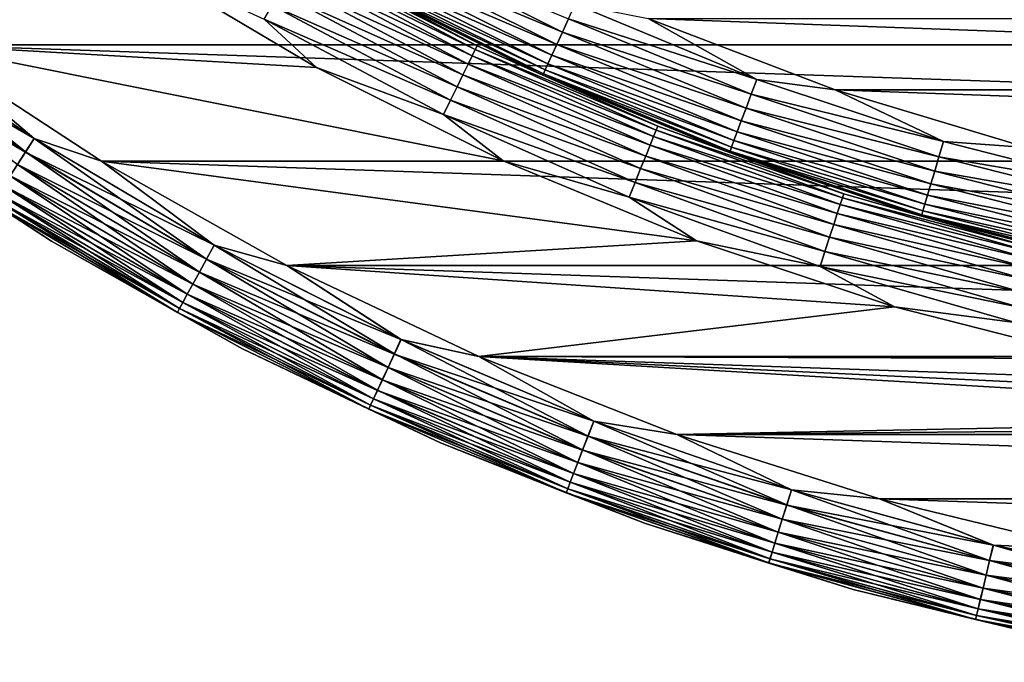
# Model space of a CAD drawing. Header units: metres. Extents: x -17 to 65, y -30 to 30.
# Tile 7 of 256: x -9 to -3.8, y -16.8 to -13.4. Entities that reach past the tile are written whole.
import ezdxf

# ---------------------------------------------------------------- set-up
doc = ezdxf.new("R2010")
doc.units = ezdxf.units.M
doc.layers.add('solid_508461', color=7, linetype='CONTINUOUS')

msp = doc.modelspace()

# ---------------------------------------------------------------- linework, layer by layer
at = {"layer": 'solid_508461'}
for points in [[(-8.381454, -13.038448, -46.299999), (-9.510825, -13.483109, -46.299999), (-10.408824, -12.802589, -46.299999)], [(-10.408801, -12.802608, 41.5), (9.510897, -13.483057, 41.5), (10.408889, -12.802537, 41.5)], [(-10.408801, -12.802608, 41.5), (-9.510798, -13.483127, 41.5), (9.510897, -13.483057, 41.5)], [(-7.068995, -12.945898, -48.432926), (-6.127434, -13.41721, -48.432926), (-7.103234, -13.008602, -48.382854)], [(-6.094592, -13.345295, -48.469818), (-6.127434, -13.41721, -48.432926), (-7.068995, -12.945898, -48.432926)], [(-7.514987, -13.01634, -46.629482), (-6.588707, -13.508852, -46.629482), (-7.533385, -13.048205, -46.550377)], [(-7.503745, -12.996868, -46.713779), (-6.578851, -13.488643, -46.713779), (-7.514987, -13.01634, -46.629482)], [(-6.578851, -13.488643, -46.713779), (-6.588707, -13.508852, -46.629482), (-7.514987, -13.01634, -46.629482)], [(-7.503745, -12.996868, -46.713779), (-7.188743, -13.16518, -46.799999), (-6.578851, -13.488643, -46.713779)], [(-7.103234, -13.008602, -48.382854), (-6.157113, -13.482197, -48.382854), (-7.132781, -13.062713, -48.321125)], [(-6.127434, -13.41721, -48.432926), (-6.157113, -13.482197, -48.382854), (-7.103234, -13.008602, -48.382854)], [(-8.381454, -13.038448, -46.299999), (-7.429711, -13.603284, -46.299999), (-9.510825, -13.483109, -46.299999)], [(-7.706588, -13.348202, -46.307594), (-7.429711, -13.603284, -46.299999), (-8.381454, -13.038448, -46.299999)], [(-7.533385, -13.048205, -46.550377), (-6.604837, -13.541923, -46.550377), (-7.558377, -13.091493, -46.478874)], [(-6.588707, -13.508852, -46.629482), (-6.604837, -13.541923, -46.550377), (-7.533385, -13.048205, -46.550377)], [(-7.132781, -13.062713, -48.321125), (-6.182724, -13.538278, -48.321125), (-7.156736, -13.106583, -48.249622)], [(-6.157113, -13.482197, -48.382854), (-6.182724, -13.538278, -48.321125), (-7.132781, -13.062713, -48.321125)], [(-7.558377, -13.091493, -46.478874), (-6.626749, -13.586848, -46.478874), (-7.589203, -13.144885, -46.417145)], [(-6.604837, -13.541923, -46.550377), (-6.626749, -13.586848, -46.478874), (-7.558377, -13.091493, -46.478874)], [(-7.174369, -13.138877, -48.170517), (-6.218773, -13.617214, -48.170517), (-7.185145, -13.15861, -48.086224)], [(-7.156736, -13.106583, -48.249622), (-6.203488, -13.583744, -48.249622), (-7.174369, -13.138877, -48.170517)], [(-6.203488, -13.583744, -48.249622), (-6.218773, -13.617214, -48.170517), (-7.174369, -13.138877, -48.170517)], [(-6.182724, -13.538278, -48.321125), (-6.203488, -13.583744, -48.249622), (-7.156736, -13.106583, -48.249622)], [(-7.589203, -13.144885, -46.417145), (-6.653775, -13.642261, -46.417145), (-7.624925, -13.206757, -46.367073)], [(-6.626749, -13.586848, -46.478874), (-6.653775, -13.642261, -46.417145), (-7.589203, -13.144885, -46.417145)], [(-7.185145, -13.15861, -48.086224), (-6.228114, -13.637667, -48.086224), (-7.188743, -13.16518, -48)], [(-7.188743, -13.16518, -46.799999), (-7.188743, -13.16518, -48), (-6.231233, -13.644477, -48)], [(-6.228114, -13.637667, -48.086224), (-6.231233, -13.644477, -48), (-7.188743, -13.16518, -48)], [(-6.231233, -13.644477, -46.799999), (-7.188743, -13.16518, -46.799999), (-6.231233, -13.644477, -48)], [(-6.578851, -13.488643, -46.713779), (-7.188743, -13.16518, -46.799999), (-6.231233, -13.644477, -46.799999)], [(-6.218773, -13.617214, -48.170517), (-6.228114, -13.637667, -48.086224), (-7.185145, -13.15861, -48.086224)], [(-7.624925, -13.206757, -46.367073), (-6.685094, -13.706473, -46.367073), (-7.664454, -13.275224, -46.330185)], [(-6.653775, -13.642261, -46.417145), (-6.685094, -13.706473, -46.367073), (-7.624925, -13.206757, -46.367073)], [(-7.664454, -13.275224, -46.330185), (-6.719751, -13.777532, -46.330185), (-7.706588, -13.348202, -46.307594)], [(-6.685094, -13.706473, -46.367073), (-6.719751, -13.777532, -46.330185), (-7.664454, -13.275224, -46.330185)], [(-6.059586, -13.268641, -48.492405), (-5.097572, -13.667121, -48.492405), (-6.094592, -13.345295, -48.469818)], [(-6.059586, -13.268641, -48.492405), (-5.672122, -13.344549, -48.5), (-5.097572, -13.667121, -48.492405)], [(-7.706588, -13.348202, -46.307594), (-6.756691, -13.853271, -46.307594), (-7.429711, -13.603284, -46.299999)], [(-6.719751, -13.777532, -46.330185), (-6.756691, -13.853271, -46.307594), (-7.706588, -13.348202, -46.307594)], [(-6.094592, -13.345295, -48.469818), (-5.127021, -13.746076, -48.469818), (-6.127434, -13.41721, -48.432926)], [(-5.097572, -13.667121, -48.492405), (-5.127021, -13.746076, -48.469818), (-6.094592, -13.345295, -48.469818)], [(5.672134, -13.344544, -48.5), (4.682668, -13.723065, -48.5), (-5.672122, -13.344549, -48.5)], [(4.682668, -13.723065, -48.5), (-4.682656, -13.723069, -48.5), (-5.672122, -13.344549, -48.5)], [(-5.097572, -13.667121, -48.492405), (-5.672122, -13.344549, -48.5), (-4.682656, -13.723069, -48.5)], [(-9.838968, -13.353556, -46.292404), (-8.925077, -13.980906, -46.292404), (-9.888954, -13.421397, -46.269817)], [(-9.888614, -13.420935, 41.470024), (-8.970112, -14.051451, 41.470024), (-9.838612, -13.353071, 41.492508)], [(-9.838968, -13.353556, -46.292404), (-9.510825, -13.483109, -46.299999), (-8.925077, -13.980906, -46.292404)], [(-9.838612, -13.353071, 41.492508), (-8.924753, -13.980399, 41.492508), (-9.510798, -13.483127, 41.5)], [(-8.970112, -14.051451, 41.470024), (-8.924753, -13.980399, 41.492508), (-9.838612, -13.353071, 41.492508)], [(-9.888954, -13.421397, -46.269817), (-8.970421, -14.051934, -46.269817), (-9.93585, -13.485045, -46.232925)], [(-8.925077, -13.980906, -46.292404), (-8.970421, -14.051934, -46.269817), (-9.888954, -13.421397, -46.269817)], [(-9.012676, -14.118127, 41.433231), (-8.970112, -14.051451, 41.470024), (-9.888614, -13.420935, 41.470024)], [(-6.127434, -13.41721, -48.432926), (-5.154649, -13.82015, -48.432926), (-6.157113, -13.482197, -48.382854)], [(-5.127021, -13.746076, -48.469818), (-5.154649, -13.82015, -48.432926), (-6.127434, -13.41721, -48.432926)], [(-8.970421, -14.051934, -46.269817), (-9.01296, -14.118573, -46.232925), (-9.93585, -13.485045, -46.232925)], [(-6.440195, -14.09872, -46.299999), (-8.568633, -14.100656, -46.299999), (-9.510825, -13.483109, -46.299999)], [(-8.925077, -13.980906, -46.292404), (-9.510825, -13.483109, -46.299999), (-8.568633, -14.100656, -46.299999)], [(-7.429711, -13.603284, -46.299999), (-6.440195, -14.09872, -46.299999), (-9.510825, -13.483109, -46.299999)], [(-9.510798, -13.483127, 41.5), (8.568712, -14.100607, 41.5), (9.510897, -13.483057, 41.5)], [(-9.510798, -13.483127, 41.5), (-8.568603, -14.100674, 41.5), (8.568712, -14.100607, 41.5)], [(-8.924753, -13.980399, 41.492508), (-8.568603, -14.100674, 41.5), (-9.510798, -13.483127, 41.5)], [(-6.578851, -13.488643, -46.713779), (-5.621905, -13.914702, -46.713779), (-6.588707, -13.508852, -46.629482)], [(-6.578851, -13.488643, -46.713779), (-6.231233, -13.644477, -46.799999), (-5.621905, -13.914702, -46.713779)], [(-6.157113, -13.482197, -48.382854), (-5.179616, -13.887089, -48.382854), (-6.182724, -13.538278, -48.321125)], [(-5.154649, -13.82015, -48.432926), (-5.179616, -13.887089, -48.382854), (-6.157113, -13.482197, -48.382854)], [(-6.604837, -13.541923, -46.550377), (-5.644111, -13.969666, -46.550377), (-6.626749, -13.586848, -46.478874)], [(-6.588707, -13.508852, -46.629482), (-5.630328, -13.93555, -46.629482), (-6.604837, -13.541923, -46.550377)], [(-5.630328, -13.93555, -46.629482), (-5.644111, -13.969666, -46.550377), (-6.604837, -13.541923, -46.550377)], [(-5.621905, -13.914702, -46.713779), (-5.630328, -13.93555, -46.629482), (-6.588707, -13.508852, -46.629482)], [(-6.182724, -13.538278, -48.321125), (-5.201161, -13.944854, -48.321125), (-6.203488, -13.583744, -48.249622)], [(-5.179616, -13.887089, -48.382854), (-5.201161, -13.944854, -48.321125), (-6.182724, -13.538278, -48.321125)], [(-6.756691, -13.853271, -46.307594), (-6.440195, -14.09872, -46.299999), (-7.429711, -13.603284, -46.299999)], [(-6.626749, -13.586848, -46.478874), (-5.662836, -14.016009, -46.478874), (-6.653775, -13.642261, -46.417145)], [(-5.644111, -13.969666, -46.550377), (-5.662836, -14.016009, -46.478874), (-6.626749, -13.586848, -46.478874)], [(-6.203488, -13.583744, -48.249622), (-5.218629, -13.991687, -48.249622), (-6.218773, -13.617214, -48.170517)], [(-5.201161, -13.944854, -48.321125), (-5.218629, -13.991687, -48.249622), (-6.203488, -13.583744, -48.249622)], [(-6.653775, -13.642261, -46.417145), (-5.685931, -14.073173, -46.417145), (-6.685094, -13.706473, -46.367073)], [(-5.662836, -14.016009, -46.478874), (-5.685931, -14.073173, -46.417145), (-6.653775, -13.642261, -46.417145)], [(-6.228114, -13.637667, -48.086224), (-5.239345, -14.047228, -48.086224), (-6.231233, -13.644477, -48)], [(-6.231233, -13.644477, -46.799999), (-6.231233, -13.644477, -48), (-5.241969, -14.054243, -48)], [(-5.239345, -14.047228, -48.086224), (-5.241969, -14.054243, -48), (-6.231233, -13.644477, -48)], [(-5.241969, -14.054243, -46.799999), (-6.231233, -13.644477, -46.799999), (-5.241969, -14.054243, -48)], [(-5.621905, -13.914702, -46.713779), (-6.231233, -13.644477, -46.799999), (-5.241969, -14.054243, -46.799999)], [(-6.218773, -13.617214, -48.170517), (-5.231488, -14.026161, -48.170517), (-6.228114, -13.637667, -48.086224)], [(-5.231488, -14.026161, -48.170517), (-5.239345, -14.047228, -48.086224), (-6.228114, -13.637667, -48.086224)], [(-5.218629, -13.991687, -48.249622), (-5.231488, -14.026161, -48.170517), (-6.218773, -13.617214, -48.170517)], [(-6.685094, -13.706473, -46.367073), (-5.712694, -14.139414, -46.367073), (-6.719751, -13.777532, -46.330185)], [(-5.685931, -14.073173, -46.417145), (-5.712694, -14.139414, -46.367073), (-6.685094, -13.706473, -46.367073)], [(-5.097572, -13.667121, -48.492405), (-4.109583, -13.995955, -48.492405), (-5.127021, -13.746076, -48.469818)], [(-5.097572, -13.667121, -48.492405), (-4.682656, -13.723069, -48.5), (-4.109583, -13.995955, -48.492405)], [(-5.127021, -13.746076, -48.469818), (-4.133324, -14.07681, -48.469818), (-5.154649, -13.82015, -48.432926)], [(-4.109583, -13.995955, -48.492405), (-4.133324, -14.07681, -48.469818), (-5.127021, -13.746076, -48.469818)], [(4.682668, -13.723065, -48.5), (3.668225, -14.028333, -48.5), (-4.682656, -13.723069, -48.5)], [(3.668225, -14.028333, -48.5), (-3.668213, -14.028336, -48.5), (-4.682656, -13.723069, -48.5)], [(-4.109583, -13.995955, -48.492405), (-4.682656, -13.723069, -48.5), (-3.668213, -14.028336, -48.5)], [(-6.719751, -13.777532, -46.330185), (-5.74231, -14.212716, -46.330185), (-6.756691, -13.853271, -46.307594)], [(-5.712694, -14.139414, -46.367073), (-5.74231, -14.212716, -46.330185), (-6.719751, -13.777532, -46.330185)], [(-6.756691, -13.853271, -46.307594), (-5.773877, -14.290848, -46.307594), (-6.440195, -14.09872, -46.299999)], [(-5.74231, -14.212716, -46.330185), (-5.773877, -14.290848, -46.307594), (-6.756691, -13.853271, -46.307594)], [(-5.154649, -13.82015, -48.432926), (-4.155598, -14.152666, -48.432926), (-5.179616, -13.887089, -48.382854)], [(-4.133324, -14.07681, -48.469818), (-4.155598, -14.152666, -48.432926), (-5.154649, -13.82015, -48.432926)], [(-9.803592, -13.88847, 41), (-9.803592, -13.88847, -45.799999), (-8.832955, -14.525112, -45.799999)], [(-9.14337, -14.322855, -45.886223), (-8.832955, -14.525112, -45.799999), (-9.803592, -13.88847, -45.799999)], [(-8.832955, -14.525112, 41), (-9.803592, -13.88847, 41), (-8.832955, -14.525112, -45.799999)], [(-9.143312, -14.322766, 41.086823), (-9.803592, -13.88847, 41), (-8.832955, -14.525112, 41)], [(-5.621905, -13.914702, -46.713779), (-4.637569, -14.272971, -46.713779), (-5.630328, -13.93555, -46.629482)], [(-5.621905, -13.914702, -46.713779), (-5.241969, -14.054243, -46.799999), (-4.637569, -14.272971, -46.713779)], [(-5.179616, -13.887089, -48.382854), (-4.175725, -14.221215, -48.382854), (-5.201161, -13.944854, -48.321125)], [(-4.155598, -14.152666, -48.432926), (-4.175725, -14.221215, -48.382854), (-5.179616, -13.887089, -48.382854)], [(-5.644111, -13.969666, -46.550377), (-4.655888, -14.32935, -46.550377), (-5.662836, -14.016009, -46.478874)], [(-5.630328, -13.93555, -46.629482), (-4.644517, -14.294355, -46.629482), (-5.644111, -13.969666, -46.550377)], [(-4.644517, -14.294355, -46.629482), (-4.655888, -14.32935, -46.550377), (-5.644111, -13.969666, -46.550377)], [(-4.637569, -14.272971, -46.713779), (-4.644517, -14.294355, -46.629482), (-5.630328, -13.93555, -46.629482)], [(-5.201161, -13.944854, -48.321125), (-4.193095, -14.280371, -48.321125), (-5.218629, -13.991687, -48.249622)], [(-4.175725, -14.221215, -48.382854), (-4.193095, -14.280371, -48.321125), (-5.201161, -13.944854, -48.321125)], [(-8.925077, -13.980906, -46.292404), (-7.971325, -14.545815, -46.292404), (-8.970421, -14.051934, -46.269817)], [(-8.970112, -14.051451, 41.470024), (-8.011547, -14.619209, 41.470024), (-8.924753, -13.980399, 41.492508)], [(-8.925077, -13.980906, -46.292404), (-8.568633, -14.100656, -46.299999), (-7.971325, -14.545815, -46.292404)], [(-8.924753, -13.980399, 41.492508), (-7.971036, -14.545286, 41.492508), (-8.568603, -14.100674, 41.5)], [(-8.011547, -14.619209, 41.470024), (-7.971036, -14.545286, 41.492508), (-8.924753, -13.980399, 41.492508)], [(-5.662836, -14.016009, -46.478874), (-4.671334, -14.376887, -46.478874), (-5.685931, -14.073173, -46.417145)], [(-4.655888, -14.32935, -46.550377), (-4.671334, -14.376887, -46.478874), (-5.662836, -14.016009, -46.478874)], [(-5.231488, -14.026161, -48.170517), (-4.217544, -14.363634, -48.170517), (-5.239345, -14.047228, -48.086224)], [(-5.218629, -13.991687, -48.249622), (-4.207177, -14.32833, -48.249622), (-5.231488, -14.026161, -48.170517)], [(-4.207177, -14.32833, -48.249622), (-4.217544, -14.363634, -48.170517), (-5.231488, -14.026161, -48.170517)], [(-4.193095, -14.280371, -48.321125), (-4.207177, -14.32833, -48.249622), (-5.218629, -13.991687, -48.249622)], [(-4.109583, -13.995955, -48.492405), (-3.100652, -14.253469, -48.492405), (-4.133324, -14.07681, -48.469818)], [(-4.109583, -13.995955, -48.492405), (-3.668213, -14.028336, -48.5), (-3.100652, -14.253469, -48.492405)], [(-8.970421, -14.051934, -46.269817), (-8.011823, -14.619713, -46.269817), (-9.01296, -14.118573, -46.232925)], [(-9.012676, -14.118127, 41.433231), (-8.049562, -14.68858, 41.433231), (-8.970112, -14.051451, 41.470024)], [(-7.971325, -14.545815, -46.292404), (-8.011823, -14.619713, -46.269817), (-8.970421, -14.051934, -46.269817)], [(-8.049562, -14.68858, 41.433231), (-8.011547, -14.619209, 41.470024), (-8.970112, -14.051451, 41.470024)], [(-5.685931, -14.073173, -46.417145), (-4.690385, -14.435522, -46.417145), (-5.712694, -14.139414, -46.367073)], [(-4.671334, -14.376887, -46.478874), (-4.690385, -14.435522, -46.417145), (-5.685931, -14.073173, -46.417145)], [(-5.239345, -14.047228, -48.086224), (-4.223878, -14.385207, -48.086224), (-5.241969, -14.054243, -48)], [(-5.241969, -14.054243, -46.799999), (-5.241969, -14.054243, -48), (-4.225994, -14.392393, -48)], [(-4.223878, -14.385207, -48.086224), (-4.225994, -14.392393, -48), (-5.241969, -14.054243, -48)], [(-4.225994, -14.392393, -46.799999), (-5.241969, -14.054243, -46.799999), (-4.225994, -14.392393, -48)], [(-4.637569, -14.272971, -46.713779), (-5.241969, -14.054243, -46.799999), (-4.225994, -14.392393, -46.799999)], [(-4.217544, -14.363634, -48.170517), (-4.223878, -14.385207, -48.086224), (-5.239345, -14.047228, -48.086224)], [(-4.133324, -14.07681, -48.469818), (-3.118565, -14.335812, -48.469818), (-4.155598, -14.152666, -48.432926)], [(-3.100652, -14.253469, -48.492405), (-3.118565, -14.335812, -48.469818), (-4.133324, -14.07681, -48.469818)], [(-9.01296, -14.118573, -46.232925), (-8.049817, -14.689044, -46.232925), (-9.051403, -14.178792, -46.182854)], [(-9.051151, -14.178397, 41.383247), (-8.083926, -14.751286, 41.383247), (-9.012676, -14.118127, 41.433231)], [(-8.011823, -14.619713, -46.269817), (-8.049817, -14.689044, -46.232925), (-9.01296, -14.118573, -46.232925)], [(-8.083926, -14.751286, 41.383247), (-8.049562, -14.68858, 41.433231), (-9.012676, -14.118127, 41.433231)], [(-6.440195, -14.09872, -46.299999), (-5.417778, -14.522314, -46.299999), (-8.568633, -14.100656, -46.299999)], [(-5.417778, -14.522314, -46.299999), (-7.586546, -14.652447, -46.299999), (-8.568633, -14.100656, -46.299999)], [(-7.971325, -14.545815, -46.292404), (-8.568633, -14.100656, -46.299999), (-7.586546, -14.652447, -46.299999)], [(-8.568603, -14.100674, 41.5), (7.586634, -14.652402, 41.5), (8.568712, -14.100607, 41.5)], [(-8.568603, -14.100674, 41.5), (-7.586513, -14.652465, 41.5), (7.586634, -14.652402, 41.5)], [(-7.971036, -14.545286, 41.492508), (-7.586513, -14.652465, 41.5), (-8.568603, -14.100674, 41.5)], [(-5.773877, -14.290848, -46.307594), (-5.417778, -14.522314, -46.299999), (-6.440195, -14.09872, -46.299999)], [(-9.051403, -14.178792, -46.182854), (-8.084151, -14.751696, -46.182854), (-9.084577, -14.230758, -46.121128)], [(-9.084366, -14.230427, 41.321594), (-8.113591, -14.805417, 41.321594), (-9.051151, -14.178397, 41.383247)], [(-8.049817, -14.689044, -46.232925), (-8.084151, -14.751696, -46.182854), (-9.051403, -14.178792, -46.182854)], [(-8.113591, -14.805417, 41.321594), (-8.083926, -14.751286, 41.383247), (-9.051151, -14.178397, 41.383247)], [(-5.712694, -14.139414, -46.367073), (-4.712462, -14.503469, -46.367073), (-5.74231, -14.212716, -46.330185)], [(-4.690385, -14.435522, -46.417145), (-4.712462, -14.503469, -46.367073), (-5.712694, -14.139414, -46.367073)], [(-4.155598, -14.152666, -48.432926), (-3.13537, -14.413064, -48.432926), (-4.175725, -14.221215, -48.382854)], [(-3.118565, -14.335812, -48.469818), (-3.13537, -14.413064, -48.432926), (-4.155598, -14.152666, -48.432926)], [(-9.084577, -14.230758, -46.121128), (-8.11378, -14.805761, -46.121128), (-9.111473, -14.272889, -46.049622)], [(-9.111308, -14.272632, 41.250153), (-8.137655, -14.849328, 41.250153), (-9.084366, -14.230427, 41.321594)], [(-8.084151, -14.751696, -46.182854), (-8.11378, -14.805761, -46.121128), (-9.084577, -14.230758, -46.121128)], [(-8.137655, -14.849328, 41.250153), (-8.113591, -14.805417, 41.321594), (-9.084366, -14.230427, 41.321594)], [(-5.74231, -14.212716, -46.330185), (-4.736893, -14.578658, -46.330185), (-5.773877, -14.290848, -46.307594)], [(-4.712462, -14.503469, -46.367073), (-4.736893, -14.578658, -46.330185), (-5.74231, -14.212716, -46.330185)], [(-4.175725, -14.221215, -48.382854), (-3.150557, -14.482875, -48.382854), (-4.193095, -14.280371, -48.321125)], [(-3.13537, -14.413064, -48.432926), (-3.150557, -14.482875, -48.382854), (-4.175725, -14.221215, -48.382854)], [(-9.111473, -14.272889, -46.049622), (-8.137802, -14.849595, -46.049622), (-9.131271, -14.303903, -45.970516)], [(-9.131159, -14.303727, 41.171093), (-8.155384, -14.88168, 41.171093), (-9.111308, -14.272632, 41.250153)], [(-8.11378, -14.805761, -46.121128), (-8.137802, -14.849595, -46.049622), (-9.111473, -14.272889, -46.049622)], [(-8.155384, -14.88168, 41.171093), (-8.137655, -14.849328, 41.250153), (-9.111308, -14.272632, 41.250153)], [(-4.637569, -14.272971, -46.713779), (-3.630641, -14.561704, -46.713779), (-4.644517, -14.294355, -46.629482)], [(-4.637569, -14.272971, -46.713779), (-4.225994, -14.392393, -46.799999), (-3.630641, -14.561704, -46.713779)], [(-4.193095, -14.280371, -48.321125), (-3.163662, -14.543118, -48.321125), (-4.207177, -14.32833, -48.249622)], [(-3.150557, -14.482875, -48.382854), (-3.163662, -14.543118, -48.321125), (-4.193095, -14.280371, -48.321125)], [(-9.131271, -14.303903, -45.970516), (-8.155484, -14.881863, -45.970516), (-9.14337, -14.322855, -45.886223)], [(-9.14337, -14.322855, -45.886223), (-8.16629, -14.90158, -45.886223), (-8.832955, -14.525112, -45.799999)], [(-8.155484, -14.881863, -45.970516), (-8.16629, -14.90158, -45.886223), (-9.14337, -14.322855, -45.886223)], [(-9.143312, -14.322766, 41.086823), (-8.16624, -14.901487, 41.086823), (-9.131159, -14.303727, 41.171093)], [(-9.143312, -14.322766, 41.086823), (-8.832955, -14.525112, 41), (-8.16624, -14.901487, 41.086823)], [(-8.137802, -14.849595, -46.049622), (-8.155484, -14.881863, -45.970516), (-9.131271, -14.303903, -45.970516)], [(-8.16624, -14.901487, 41.086823), (-8.155384, -14.88168, 41.171093), (-9.131159, -14.303727, 41.171093)], [(-5.773877, -14.290848, -46.307594), (-4.762933, -14.658801, -46.307594), (-5.417778, -14.522314, -46.299999)], [(-4.736893, -14.578658, -46.330185), (-4.762933, -14.658801, -46.307594), (-5.773877, -14.290848, -46.307594)], [(-4.655888, -14.32935, -46.550377), (-3.644981, -14.619222, -46.550377), (-4.671334, -14.376887, -46.478874)], [(-4.644517, -14.294355, -46.629482), (-3.63608, -14.58352, -46.629482), (-4.655888, -14.32935, -46.550377)], [(-3.63608, -14.58352, -46.629482), (-3.644981, -14.619222, -46.550377), (-4.655888, -14.32935, -46.550377)], [(-3.630641, -14.561704, -46.713779), (-3.63608, -14.58352, -46.629482), (-4.644517, -14.294355, -46.629482)], [(-4.207177, -14.32833, -48.249622), (-3.174287, -14.59196, -48.249622), (-4.217544, -14.363634, -48.170517)], [(-3.163662, -14.543118, -48.321125), (-3.174287, -14.59196, -48.249622), (-4.207177, -14.32833, -48.249622)], [(-4.671334, -14.376887, -46.478874), (-3.657074, -14.667722, -46.478874), (-4.690385, -14.435522, -46.417145)], [(-3.644981, -14.619222, -46.550377), (-3.657074, -14.667722, -46.478874), (-4.671334, -14.376887, -46.478874)], [(-4.223878, -14.385207, -48.086224), (-3.186887, -14.649884, -48.086224), (-4.225994, -14.392393, -48)], [(-4.217544, -14.363634, -48.170517), (-3.182108, -14.627913, -48.170517), (-4.223878, -14.385207, -48.086224)], [(-3.182108, -14.627913, -48.170517), (-3.186887, -14.649884, -48.086224), (-4.223878, -14.385207, -48.086224)], [(-3.174287, -14.59196, -48.249622), (-3.182108, -14.627913, -48.170517), (-4.217544, -14.363634, -48.170517)], [(-4.690385, -14.435522, -46.417145), (-3.671989, -14.727542, -46.417145), (-4.712462, -14.503469, -46.367073)], [(-3.657074, -14.667722, -46.478874), (-3.671989, -14.727542, -46.417145), (-4.690385, -14.435522, -46.417145)], [(-4.225994, -14.392393, -46.799999), (-4.225994, -14.392393, -48), (-3.188483, -14.657202, -48)], [(-3.186887, -14.649884, -48.086224), (-3.188483, -14.657202, -48), (-4.225994, -14.392393, -48)], [(-3.188483, -14.657202, -46.799999), (-4.225994, -14.392393, -46.799999), (-3.188483, -14.657202, -48)], [(-3.630641, -14.561704, -46.713779), (-4.225994, -14.392393, -46.799999), (-3.188483, -14.657202, -46.799999)], [(-8.832955, -14.525112, 41), (-8.832955, -14.525112, -45.799999), (-7.821136, -15.094033, -45.799999)], [(-8.16629, -14.90158, -45.886223), (-7.821136, -15.094033, -45.799999), (-8.832955, -14.525112, -45.799999)], [(-7.821136, -15.094033, 41), (-8.832955, -14.525112, 41), (-7.821136, -15.094033, -45.799999)], [(-8.16624, -14.901487, 41.086823), (-8.832955, -14.525112, 41), (-7.821136, -15.094033, 41)], [(-7.971325, -14.545815, -46.292404), (-6.981971, -15.045757, -46.292404), (-8.011823, -14.619713, -46.269817)], [(-8.011547, -14.619209, 41.470024), (-7.0172, -15.121675, 41.470024), (-7.971036, -14.545286, 41.492508)], [(-7.971325, -14.545815, -46.292404), (-7.586546, -14.652447, -46.299999), (-6.981971, -15.045757, -46.292404)], [(-7.971036, -14.545286, 41.492508), (-6.981718, -15.045212, 41.492508), (-7.586513, -14.652465, 41.5)], [(-7.0172, -15.121675, 41.470024), (-6.981718, -15.045212, 41.492508), (-7.971036, -14.545286, 41.492508)], [(-5.417778, -14.522314, -46.299999), (-4.3677, -14.871891, -46.299999), (-7.586546, -14.652447, -46.299999)], [(-4.762933, -14.658801, -46.307594), (-4.3677, -14.871891, -46.299999), (-5.417778, -14.522314, -46.299999)], [(-4.712462, -14.503469, -46.367073), (-3.689272, -14.796864, -46.367073), (-4.736893, -14.578658, -46.330185)], [(-3.671989, -14.727542, -46.417145), (-3.689272, -14.796864, -46.367073), (-4.712462, -14.503469, -46.367073)], [(-4.736893, -14.578658, -46.330185), (-3.708399, -14.873574, -46.330185), (-4.762933, -14.658801, -46.307594)], [(-3.689272, -14.796864, -46.367073), (-3.708399, -14.873574, -46.330185), (-4.736893, -14.578658, -46.330185)], [(-8.011823, -14.619713, -46.269817), (-7.017442, -15.122196, -46.269817), (-8.049817, -14.689044, -46.232925)], [(-8.049562, -14.68858, 41.433231), (-7.050498, -15.19343, 41.433231), (-8.011547, -14.619209, 41.470024)], [(-6.981971, -15.045757, -46.292404), (-7.017442, -15.122196, -46.269817), (-8.011823, -14.619713, -46.269817)], [(-7.050498, -15.19343, 41.433231), (-7.0172, -15.121675, 41.470024), (-8.011547, -14.619209, 41.470024)], [(-8.049817, -14.689044, -46.232925), (-7.050721, -15.19391, -46.232925), (-8.084151, -14.751696, -46.182854)], [(-8.083926, -14.751286, 41.383247), (-7.080597, -15.258291, 41.383247), (-8.049562, -14.68858, 41.433231)], [(-7.017442, -15.122196, -46.269817), (-7.050721, -15.19391, -46.232925), (-8.049817, -14.689044, -46.232925)], [(-7.080597, -15.258291, 41.383247), (-7.050498, -15.19343, 41.433231), (-8.049562, -14.68858, 41.433231)], [(-4.3677, -14.871891, -46.299999), (-6.569249, -15.135882, -46.299999), (-7.586546, -14.652447, -46.299999)], [(-6.981971, -15.045757, -46.292404), (-7.586546, -14.652447, -46.299999), (-6.569249, -15.135882, -46.299999)], [(-7.586513, -14.652465, 41.5), (6.569344, -15.13584, 41.5), (7.586634, -14.652402, 41.5)], [(-7.586513, -14.652465, 41.5), (-6.569211, -15.135898, 41.5), (6.569344, -15.13584, 41.5)], [(-6.981718, -15.045212, 41.492508), (-6.569211, -15.135898, 41.5), (-7.586513, -14.652465, 41.5)], [(-4.762933, -14.658801, -46.307594), (-3.728785, -14.955338, -46.307594), (-4.3677, -14.871891, -46.299999)], [(-3.708399, -14.873574, -46.330185), (-3.728785, -14.955338, -46.307594), (-4.762933, -14.658801, -46.307594)], [(-8.084151, -14.751696, -46.182854), (-7.080794, -15.258716, -46.182854), (-8.11378, -14.805761, -46.121128)], [(-8.113591, -14.805417, 41.321594), (-7.10658, -15.314283, 41.321594), (-8.083926, -14.751286, 41.383247)], [(-7.050721, -15.19391, -46.232925), (-7.080794, -15.258716, -46.182854), (-8.084151, -14.751696, -46.182854)], [(-7.10658, -15.314283, 41.321594), (-7.080597, -15.258291, 41.383247), (-8.083926, -14.751286, 41.383247)], [(-8.11378, -14.805761, -46.121128), (-7.106745, -15.314639, -46.121128), (-8.137802, -14.849595, -46.049622)], [(-8.137655, -14.849328, 41.250153), (-7.127657, -15.359703, 41.250153), (-8.113591, -14.805417, 41.321594)], [(-7.080794, -15.258716, -46.182854), (-7.106745, -15.314639, -46.121128), (-8.11378, -14.805761, -46.121128)], [(-7.127657, -15.359703, 41.250153), (-7.10658, -15.314283, 41.321594), (-8.113591, -14.805417, 41.321594)], [(-8.137802, -14.849595, -46.049622), (-7.127785, -15.35998, -46.049622), (-8.155484, -14.881863, -45.970516)], [(-8.155384, -14.88168, 41.171093), (-7.143186, -15.393167, 41.171093), (-8.137655, -14.849328, 41.250153)], [(-7.106745, -15.314639, -46.121128), (-7.127785, -15.35998, -46.049622), (-8.137802, -14.849595, -46.049622)], [(-7.143186, -15.393167, 41.171093), (-7.127657, -15.359703, 41.250153), (-8.137655, -14.849328, 41.250153)], [(-8.155484, -14.881863, -45.970516), (-7.143273, -15.393355, -45.970516), (-8.16629, -14.90158, -45.886223)], [(-8.16629, -14.90158, -45.886223), (-7.152738, -15.413751, -45.886223), (-7.821136, -15.094033, -45.799999)], [(-7.143273, -15.393355, -45.970516), (-7.152738, -15.413751, -45.886223), (-8.16629, -14.90158, -45.886223)], [(-8.16624, -14.901487, 41.086823), (-7.152693, -15.413655, 41.086823), (-8.155384, -14.88168, 41.171093)], [(-8.16624, -14.901487, 41.086823), (-7.821136, -15.094033, 41), (-7.152693, -15.413655, 41.086823)], [(-7.127785, -15.35998, -46.049622), (-7.143273, -15.393355, -45.970516), (-8.155484, -14.881863, -45.970516)], [(-7.152693, -15.413655, 41.086823), (-7.143186, -15.393167, 41.171093), (-8.155384, -14.88168, 41.171093)], [(-4.3677, -14.871891, -46.299999), (-3.295459, -15.145624, -46.299999), (-6.569249, -15.135882, -46.299999)], [(-3.728785, -14.955338, -46.307594), (-3.295459, -15.145624, -46.299999), (-4.3677, -14.871891, -46.299999)], [(-6.981971, -15.045757, -46.292404), (-5.961433, -15.478502, -46.292404), (-7.017442, -15.122196, -46.269817)], [(-7.0172, -15.121675, 41.470024), (-5.991514, -15.556604, 41.470024), (-6.981718, -15.045212, 41.492508)], [(-6.981971, -15.045757, -46.292404), (-6.569249, -15.135882, -46.299999), (-5.961433, -15.478502, -46.292404)], [(-6.981718, -15.045212, 41.492508), (-5.961217, -15.477942, 41.492508), (-6.569211, -15.135898, 41.5)], [(-5.991514, -15.556604, 41.470024), (-5.961217, -15.477942, 41.492508), (-6.981718, -15.045212, 41.492508)], [(-7.821136, -15.094033, 41), (-7.821136, -15.094033, -45.799999), (-6.772851, -15.592578, -45.799999)], [(-7.152738, -15.413751, -45.886223), (-6.772851, -15.592578, -45.799999), (-7.821136, -15.094033, -45.799999)], [(-6.772851, -15.592578, 41), (-7.821136, -15.094033, 41), (-6.772851, -15.592578, -45.799999)], [(-7.152693, -15.413655, 41.086823), (-7.821136, -15.094033, 41), (-6.772851, -15.592578, 41)], [(-7.017442, -15.122196, -46.269817), (-5.99172, -15.55714, -46.269817), (-7.050721, -15.19391, -46.232925)], [(-7.050498, -15.19343, 41.433231), (-6.019944, -15.630423, 41.433231), (-7.0172, -15.121675, 41.470024)], [(-5.961433, -15.478502, -46.292404), (-5.99172, -15.55714, -46.269817), (-7.017442, -15.122196, -46.269817)], [(-6.019944, -15.630423, 41.433231), (-5.991514, -15.556604, 41.470024), (-7.0172, -15.121675, 41.470024)], [(-1.10598, -15.460489, -46.299999), (-5.521577, -15.548703, -46.299999), (-6.569249, -15.135882, -46.299999)], [(-5.961433, -15.478502, -46.292404), (-6.569249, -15.135882, -46.299999), (-5.521577, -15.548703, -46.299999)], [(-2.206377, -15.342158, -46.299999), (-1.10598, -15.460489, -46.299999), (-6.569249, -15.135882, -46.299999)], [(-3.295459, -15.145624, -46.299999), (-2.206377, -15.342158, -46.299999), (-6.569249, -15.135882, -46.299999)], [(-6.569211, -15.135898, 41.5), (5.521677, -15.548668, 41.5), (6.569344, -15.13584, 41.5)], [(-6.569211, -15.135898, 41.5), (-5.521536, -15.548717, 41.5), (5.521677, -15.548668, 41.5)], [(-5.961217, -15.477942, 41.492508), (-5.521536, -15.548717, 41.5), (-6.569211, -15.135898, 41.5)], [(-7.050721, -15.19391, -46.232925), (-6.020134, -15.630917, -46.232925), (-7.080794, -15.258716, -46.182854)], [(-7.080597, -15.258291, 41.383247), (-6.045643, -15.697149, 41.383247), (-7.050498, -15.19343, 41.433231)], [(-5.99172, -15.55714, -46.269817), (-6.020134, -15.630917, -46.232925), (-7.050721, -15.19391, -46.232925)], [(-6.045643, -15.697149, 41.383247), (-6.019944, -15.630423, 41.433231), (-7.050498, -15.19343, 41.433231)], [(-7.080794, -15.258716, -46.182854), (-6.045812, -15.697586, -46.182854), (-7.106745, -15.314639, -46.121128)], [(-7.10658, -15.314283, 41.321594), (-6.067829, -15.754752, 41.321594), (-7.080597, -15.258291, 41.383247)], [(-6.020134, -15.630917, -46.232925), (-6.045812, -15.697586, -46.182854), (-7.080794, -15.258716, -46.182854)], [(-6.067829, -15.754752, 41.321594), (-6.045643, -15.697149, 41.383247), (-7.080597, -15.258291, 41.383247)], [(-7.106745, -15.314639, -46.121128), (-6.06797, -15.755118, -46.121128), (-7.127785, -15.35998, -46.049622)], [(-7.127657, -15.359703, 41.250153), (-6.085825, -15.801477, 41.250153), (-7.10658, -15.314283, 41.321594)], [(-6.045812, -15.697586, -46.182854), (-6.06797, -15.755118, -46.121128), (-7.106745, -15.314639, -46.121128)], [(-6.085825, -15.801477, 41.250153), (-6.067829, -15.754752, 41.321594), (-7.10658, -15.314283, 41.321594)], [(-7.127785, -15.35998, -46.049622), (-6.085935, -15.801763, -46.049622), (-7.143273, -15.393355, -45.970516)], [(-7.143186, -15.393167, 41.171093), (-6.099084, -15.835904, 41.171093), (-7.127657, -15.359703, 41.250153)], [(-6.06797, -15.755118, -46.121128), (-6.085935, -15.801763, -46.049622), (-7.127785, -15.35998, -46.049622)], [(-6.099084, -15.835904, 41.171093), (-6.085825, -15.801477, 41.250153), (-7.127657, -15.359703, 41.250153)], [(-7.143273, -15.393355, -45.970516), (-6.099159, -15.836099, -45.970516), (-7.152738, -15.413751, -45.886223)], [(-7.152738, -15.413751, -45.886223), (-6.10724, -15.85708, -45.886223), (-6.772851, -15.592578, -45.799999)], [(-6.099159, -15.836099, -45.970516), (-6.10724, -15.85708, -45.886223), (-7.152738, -15.413751, -45.886223)], [(-7.152693, -15.413655, 41.086823), (-6.107202, -15.856982, 41.086823), (-7.143186, -15.393167, 41.171093)], [(-7.152693, -15.413655, 41.086823), (-6.772851, -15.592578, 41), (-6.107202, -15.856982, 41.086823)], [(-6.085935, -15.801763, -46.049622), (-6.099159, -15.836099, -45.970516), (-7.143273, -15.393355, -45.970516)], [(-6.107202, -15.856982, 41.086823), (-6.099084, -15.835904, 41.171093), (-7.143186, -15.393167, 41.171093)], [(-5.961433, -15.478502, -46.292404), (-4.914271, -15.842117, -46.292404), (-5.99172, -15.55714, -46.269817)], [(-5.991514, -15.556604, 41.470024), (-4.939067, -15.922053, 41.470024), (-5.961217, -15.477942, 41.492508)], [(-5.961433, -15.478502, -46.292404), (-5.521577, -15.548703, -46.299999), (-4.914271, -15.842117, -46.292404)], [(-5.961217, -15.477942, 41.492508), (-4.914093, -15.841542, 41.492508), (-5.521536, -15.548717, 41.5)], [(-4.939067, -15.922053, 41.470024), (-4.914093, -15.841542, 41.492508), (-5.961217, -15.477942, 41.492508)], [(-1.10598, -15.460489, -46.299999), (-0.000035, -15.5, -46.299999), (-5.521577, -15.548703, -46.299999)], [(-0.000035, -15.5, -46.299999), (5.521626, -15.548686, -46.299999), (-5.521577, -15.548703, -46.299999)], [(-5.99172, -15.55714, -46.269817), (-4.939238, -15.922602, -46.269817), (-6.020134, -15.630917, -46.232925)], [(-6.019944, -15.630423, 41.433231), (-4.962504, -15.997606, 41.433231), (-5.991514, -15.556604, 41.470024)], [(-4.914271, -15.842117, -46.292404), (-4.939238, -15.922602, -46.269817), (-5.99172, -15.55714, -46.269817)], [(-4.962504, -15.997606, 41.433231), (-4.939067, -15.922053, 41.470024), (-5.991514, -15.556604, 41.470024)], [(5.521626, -15.548686, -46.299999), (4.4483, -15.88907, -46.299999), (-5.521577, -15.548703, -46.299999)], [(4.4483, -15.88907, -46.299999), (-4.44825, -15.889084, -46.299999), (-5.521577, -15.548703, -46.299999)], [(-4.914271, -15.842117, -46.292404), (-5.521577, -15.548703, -46.299999), (-4.44825, -15.889084, -46.299999)], [(-5.521536, -15.548717, 41.5), (4.448354, -15.889054, 41.5), (5.521677, -15.548668, 41.5)], [(-5.521536, -15.548717, 41.5), (-4.448207, -15.889096, 41.5), (4.448354, -15.889054, 41.5)], [(-4.914093, -15.841542, 41.492508), (-4.448207, -15.889096, 41.5), (-5.521536, -15.548717, 41.5)], [(-6.772851, -15.592578, 41), (-6.772851, -15.592578, -45.799999), (-5.692987, -16.018423, -45.799999)], [(-6.10724, -15.85708, -45.886223), (-5.692987, -16.018423, -45.799999), (-6.772851, -15.592578, -45.799999)], [(-5.692987, -16.018423, 41), (-6.772851, -15.592578, 41), (-5.692987, -16.018423, -45.799999)], [(-6.107202, -15.856982, 41.086823), (-6.772851, -15.592578, 41), (-5.692987, -16.018423, 41)], [(-6.020134, -15.630917, -46.232925), (-4.962661, -15.998111, -46.232925), (-6.045812, -15.697586, -46.182854)], [(-6.045643, -15.697149, 41.383247), (-4.983689, -16.065899, 41.383247), (-6.019944, -15.630423, 41.433231)], [(-4.939238, -15.922602, -46.269817), (-4.962661, -15.998111, -46.232925), (-6.020134, -15.630917, -46.232925)], [(-4.983689, -16.065899, 41.383247), (-4.962504, -15.997606, 41.433231), (-6.019944, -15.630423, 41.433231)], [(-6.045812, -15.697586, -46.182854), (-4.983828, -16.066347, -46.182854), (-6.06797, -15.755118, -46.121128)], [(-6.067829, -15.754752, 41.321594), (-5.001977, -16.124855, 41.321594), (-6.045643, -15.697149, 41.383247)], [(-4.962661, -15.998111, -46.232925), (-4.983828, -16.066347, -46.182854), (-6.045812, -15.697586, -46.182854)], [(-5.001977, -16.124855, 41.321594), (-4.983689, -16.065899, 41.383247), (-6.045643, -15.697149, 41.383247)], [(-6.06797, -15.755118, -46.121128), (-5.002094, -16.125231, -46.121128), (-6.085935, -15.801763, -46.049622)], [(-6.085825, -15.801477, 41.250153), (-5.016812, -16.17268, 41.250153), (-6.067829, -15.754752, 41.321594)], [(-4.983828, -16.066347, -46.182854), (-5.002094, -16.125231, -46.121128), (-6.06797, -15.755118, -46.121128)], [(-5.016812, -16.17268, 41.250153), (-5.001977, -16.124855, 41.321594), (-6.067829, -15.754752, 41.321594)], [(-6.099159, -15.836099, -45.970516), (-5.027804, -16.208113, -45.970516), (-6.10724, -15.85708, -45.886223)], [(-6.107202, -15.856982, 41.086823), (-5.034434, -16.229486, 41.086823), (-6.099084, -15.835904, 41.171093)], [(-6.085935, -15.801763, -46.049622), (-5.016903, -16.172972, -46.049622), (-6.099159, -15.836099, -45.970516)], [(-5.016903, -16.172972, -46.049622), (-5.027804, -16.208113, -45.970516), (-6.099159, -15.836099, -45.970516)], [(-6.099084, -15.835904, 41.171093), (-5.027742, -16.207914, 41.171093), (-6.085825, -15.801477, 41.250153)], [(-5.034434, -16.229486, 41.086823), (-5.027742, -16.207914, 41.171093), (-6.099084, -15.835904, 41.171093)], [(-5.002094, -16.125231, -46.121128), (-5.016903, -16.172972, -46.049622), (-6.085935, -15.801763, -46.049622)], [(-5.027742, -16.207914, 41.171093), (-5.016812, -16.17268, 41.250153), (-6.085825, -15.801477, 41.250153)], [(-4.914271, -15.842117, -46.292404), (-3.84516, -16.134977, -46.292404), (-4.939238, -15.922602, -46.269817)], [(-4.939067, -15.922053, 41.470024), (-3.864562, -16.216391, 41.470024), (-4.914093, -15.841542, 41.492508)], [(-4.914271, -15.842117, -46.292404), (-4.44825, -15.889084, -46.299999), (-3.84516, -16.134977, -46.292404)], [(-4.914093, -15.841542, 41.492508), (-3.845021, -16.134392, 41.492508), (-4.448207, -15.889096, 41.5)], [(-3.864562, -16.216391, 41.470024), (-3.845021, -16.134392, 41.492508), (-4.914093, -15.841542, 41.492508)], [(-6.10724, -15.85708, -45.886223), (-5.034466, -16.229588, -45.886223), (-5.692987, -16.018423, -45.799999)], [(-5.027804, -16.208113, -45.970516), (-5.034466, -16.229588, -45.886223), (-6.10724, -15.85708, -45.886223)], [(-6.107202, -15.856982, 41.086823), (-5.692987, -16.018423, 41), (-5.034434, -16.229486, 41.086823)], [(4.4483, -15.88907, -46.299999), (3.354325, -16.155445, -46.299999), (-4.44825, -15.889084, -46.299999)], [(3.354325, -16.155445, -46.299999), (-3.354275, -16.155457, -46.299999), (-4.44825, -15.889084, -46.299999)], [(-3.84516, -16.134977, -46.292404), (-4.44825, -15.889084, -46.299999), (-3.354275, -16.155457, -46.299999)], [(-4.448207, -15.889096, 41.5), (-3.354229, -16.155466, 41.5), (4.448354, -15.889054, 41.5)], [(-3.845021, -16.134392, 41.492508), (-3.354229, -16.155466, 41.5), (-4.448207, -15.889096, 41.5)], [(-4.939238, -15.922602, -46.269817), (-3.864695, -16.216949, -46.269817), (-4.962661, -15.998111, -46.232925)], [(-4.962504, -15.997606, 41.433231), (-3.8829, -16.293341, 41.433231), (-4.939067, -15.922053, 41.470024)], [(-3.84516, -16.134977, -46.292404), (-3.864695, -16.216949, -46.269817), (-4.939238, -15.922602, -46.269817)], [(-3.8829, -16.293341, 41.433231), (-3.864562, -16.216391, 41.470024), (-4.939067, -15.922053, 41.470024)], [(-4.962661, -15.998111, -46.232925), (-3.883023, -16.293854, -46.232925), (-4.983828, -16.066347, -46.182854)], [(-4.983689, -16.065899, 41.383247), (-3.899476, -16.362896, 41.383247), (-4.962504, -15.997606, 41.433231)], [(-3.864695, -16.216949, -46.269817), (-3.883023, -16.293854, -46.232925), (-4.962661, -15.998111, -46.232925)], [(-3.899476, -16.362896, 41.383247), (-3.8829, -16.293341, 41.433231), (-4.962504, -15.997606, 41.433231)], [(-5.692987, -16.018423, 41), (-5.692987, -16.018423, -45.799999), (-4.586577, -16.369585, -45.799999)], [(-5.034466, -16.229588, -45.886223), (-4.586577, -16.369585, -45.799999), (-5.692987, -16.018423, -45.799999)], [(-4.586577, -16.369585, 41), (-5.692987, -16.018423, 41), (-4.586577, -16.369585, -45.799999)], [(-5.034434, -16.229486, 41.086823), (-5.692987, -16.018423, 41), (-4.586577, -16.369585, 41)], [(-4.983828, -16.066347, -46.182854), (-3.899585, -16.363352, -46.182854), (-5.002094, -16.125231, -46.121128)], [(-5.001977, -16.124855, 41.321594), (-3.913786, -16.422943, 41.321594), (-4.983689, -16.065899, 41.383247)], [(-3.883023, -16.293854, -46.232925), (-3.899585, -16.363352, -46.182854), (-4.983828, -16.066347, -46.182854)], [(-3.913786, -16.422943, 41.321594), (-3.899476, -16.362896, 41.383247), (-4.983689, -16.065899, 41.383247)], [(-5.002094, -16.125231, -46.121128), (-3.913877, -16.423325, -46.121128), (-5.016903, -16.172972, -46.049622)], [(-5.016812, -16.17268, 41.250153), (-3.925393, -16.471649, 41.250153), (-5.001977, -16.124855, 41.321594)], [(-3.899585, -16.363352, -46.182854), (-3.913877, -16.423325, -46.121128), (-5.002094, -16.125231, -46.121128)], [(-3.925393, -16.471649, 41.250153), (-3.913786, -16.422943, 41.321594), (-5.001977, -16.124855, 41.321594)], [(-3.84516, -16.134977, -46.292404), (-2.758876, -16.355774, -46.292404), (-3.864695, -16.216949, -46.269817)], [(-3.864562, -16.216391, 41.470024), (-2.772796, -16.438301, 41.470024), (-3.845021, -16.134392, 41.492508)], [(-3.84516, -16.134977, -46.292404), (-3.354275, -16.155457, -46.299999), (-2.758876, -16.355774, -46.292404)], [(-3.845021, -16.134392, 41.492508), (-2.758776, -16.355181, 41.492508), (-3.354229, -16.155466, 41.5)], [(-2.772796, -16.438301, 41.470024), (-2.758776, -16.355181, 41.492508), (-3.845021, -16.134392, 41.492508)], [(-5.027804, -16.208113, -45.970516), (-3.933994, -16.507738, -45.970516), (-5.034466, -16.229588, -45.886223)], [(-5.034434, -16.229486, 41.086823), (-3.939182, -16.529509, 41.086823), (-5.027742, -16.207914, 41.171093)], [(-5.016903, -16.172972, -46.049622), (-3.925464, -16.471947, -46.049622), (-5.027804, -16.208113, -45.970516)], [(-3.925464, -16.471947, -46.049622), (-3.933994, -16.507738, -45.970516), (-5.027804, -16.208113, -45.970516)], [(-5.027742, -16.207914, 41.171093), (-3.933945, -16.507536, 41.171093), (-5.016812, -16.17268, 41.250153)], [(-3.939182, -16.529509, 41.086823), (-3.933945, -16.507536, 41.171093), (-5.027742, -16.207914, 41.171093)], [(-3.913877, -16.423325, -46.121128), (-3.925464, -16.471947, -46.049622), (-5.016903, -16.172972, -46.049622)], [(-3.933945, -16.507536, 41.171093), (-3.925393, -16.471649, 41.250153), (-5.016812, -16.17268, 41.250153)], [(-3.8829, -16.293341, 41.433231), (-2.785954, -16.516304, 41.433231), (-3.864562, -16.216391, 41.470024)], [(-2.785954, -16.516304, 41.433231), (-2.772796, -16.438301, 41.470024), (-3.864562, -16.216391, 41.470024)], [(-5.034466, -16.229588, -45.886223), (-3.939206, -16.529612, -45.886223), (-4.586577, -16.369585, -45.799999)], [(-3.933994, -16.507738, -45.970516), (-3.939206, -16.529612, -45.886223), (-5.034466, -16.229588, -45.886223)], [(-5.034434, -16.229486, 41.086823), (-4.586577, -16.369585, 41), (-3.939182, -16.529509, 41.086823)], [(-3.864695, -16.216949, -46.269817), (-2.772892, -16.438868, -46.269817), (-3.883023, -16.293854, -46.232925)], [(-2.758876, -16.355774, -46.292404), (-2.772892, -16.438868, -46.269817), (-3.864695, -16.216949, -46.269817)], [(-3.883023, -16.293854, -46.232925), (-2.786042, -16.516827, -46.232925), (-3.899585, -16.363352, -46.182854)], [(-3.899476, -16.362896, 41.383247), (-2.797847, -16.586813, 41.383247), (-3.8829, -16.293341, 41.433231)], [(-2.772892, -16.438868, -46.269817), (-2.786042, -16.516827, -46.232925), (-3.883023, -16.293854, -46.232925)], [(-2.797847, -16.586813, 41.383247), (-2.785954, -16.516304, 41.433231), (-3.8829, -16.293341, 41.433231)], [(-4.586577, -16.369585, 41), (-4.586577, -16.369585, -45.799999), (-3.458778, -16.644424, -45.799999)], [(-3.939206, -16.529612, -45.886223), (-3.458778, -16.644424, -45.799999), (-4.586577, -16.369585, -45.799999)], [(-3.458778, -16.644424, 41), (-4.586577, -16.369585, 41), (-3.458778, -16.644424, -45.799999)], [(-3.939182, -16.529509, 41.086823), (-4.586577, -16.369585, 41), (-3.458778, -16.644424, 41)], [(-3.899585, -16.363352, -46.182854), (-2.797925, -16.587275, -46.182854), (-3.913877, -16.423325, -46.121128)], [(-3.913786, -16.422943, 41.321594), (-2.808114, -16.64768, 41.321594), (-3.899476, -16.362896, 41.383247)], [(-2.786042, -16.516827, -46.232925), (-2.797925, -16.587275, -46.182854), (-3.899585, -16.363352, -46.182854)], [(-2.808114, -16.64768, 41.321594), (-2.797847, -16.586813, 41.383247), (-3.899476, -16.362896, 41.383247)], [(-3.913877, -16.423325, -46.121128), (-2.808179, -16.648067, -46.121128), (-3.925464, -16.471947, -46.049622)], [(-3.925393, -16.471649, 41.250153), (-2.816442, -16.697054, 41.250153), (-3.913786, -16.422943, 41.321594)], [(-2.797925, -16.587275, -46.182854), (-2.808179, -16.648067, -46.121128), (-3.913877, -16.423325, -46.121128)], [(-2.816442, -16.697054, 41.250153), (-2.808114, -16.64768, 41.321594), (-3.913786, -16.422943, 41.321594)], [(-3.925464, -16.471947, -46.049622), (-2.816493, -16.697355, -46.049622), (-3.933994, -16.507738, -45.970516)], [(-3.933945, -16.507536, 41.171093), (-2.822579, -16.733431, 41.171093), (-3.925393, -16.471649, 41.250153)], [(-2.808179, -16.648067, -46.121128), (-2.816493, -16.697355, -46.049622), (-3.925464, -16.471947, -46.049622)], [(-2.822579, -16.733431, 41.171093), (-2.816442, -16.697054, 41.250153), (-3.925393, -16.471649, 41.250153)], [(-3.933994, -16.507738, -45.970516), (-2.822613, -16.733637, -45.970516), (-3.939206, -16.529612, -45.886223)], [(-3.939182, -16.529509, 41.086823), (-2.826336, -16.755705, 41.086823), (-3.933945, -16.507536, 41.171093)], [(-2.816493, -16.697355, -46.049622), (-2.822613, -16.733637, -45.970516), (-3.933994, -16.507738, -45.970516)], [(-2.826336, -16.755705, 41.086823), (-2.822579, -16.733431, 41.171093), (-3.933945, -16.507536, 41.171093)], [(-3.939206, -16.529612, -45.886223), (-2.826353, -16.755808, -45.886223), (-3.458778, -16.644424, -45.799999)], [(-2.822613, -16.733637, -45.970516), (-2.826353, -16.755808, -45.886223), (-3.939206, -16.529612, -45.886223)], [(-3.939182, -16.529509, 41.086823), (-3.458778, -16.644424, 41), (-2.826336, -16.755705, 41.086823)]]:
    msp.add_3dface(points, dxfattribs=at)

doc.saveas('drawing.dxf')
